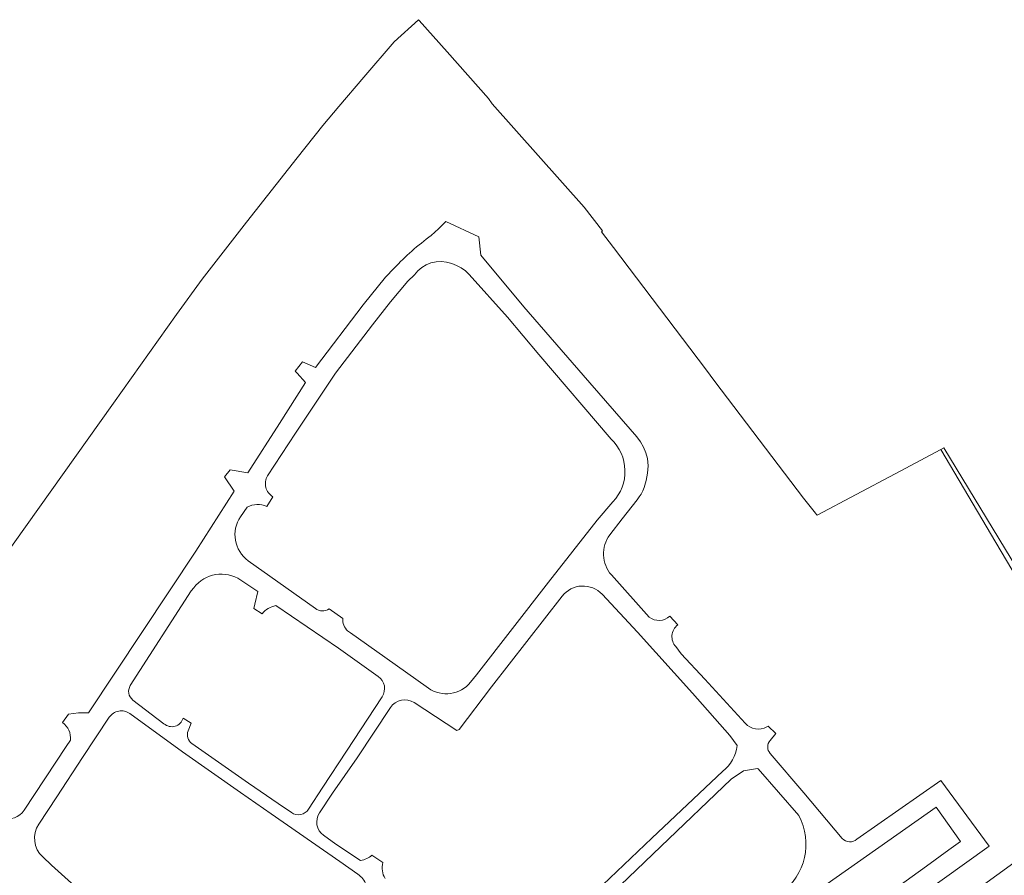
# Model space of a CAD drawing. Extents: x 184422 to 188298, y 343471 to 350189.
# Tile 47 of 256: x 185232 to 185479, y 347087 to 347301. Entities that reach past the tile are written whole.
import ezdxf

# ---------------------------------------------------------------- set-up
doc = ezdxf.new("R2010")
doc.units = 0
for name, color, linetype, lineweight in [('B-WA-GR-BOUWLAND-GV', 252, 'Continuous', 13), ('B-WA-GR-GRAS-GV', 252, 'Continuous', 13), ('B-WA-OG-TERREIN_ERF-GV', 252, 'Continuous', 18), ('B-WA-OG-WEG-GV', 252, 'Continuous', 18), ('B-WA-VH-VERHARDING_GESLOTEN-GV', 252, 'Continuous', 18)]:
    doc.layers.add(name, color=color, linetype=linetype, lineweight=lineweight)

msp = doc.modelspace()

# ---------------------------------------------------------------- linework, layer by layer
at = {"layer": 'B-WA-GR-BOUWLAND-GV', "flags": 128}
msp.add_lwpolyline([(185218.363, 347152.338), (185255.89, 347204.937), (185271.693, 347227.199), (185278.066, 347235.982), (185289.167, 347250.277), (185301.889, 347266.393), (185308.28, 347274.489), (185312.346, 347279.24), (185318.589, 347286.536), (185326.175, 347295.4), (185332.29, 347300.949), (185332.445, 347300.775), (185339.477, 347292.876), (185349.817, 347281.261), (185350.7, 347279.874), (185373.774, 347254.026), (185378.345, 347248.112), (185378.052, 347247.843), (185381.077, 347243.903), (185404.13, 347213.527), (185406.499, 347210.406), (185428.653, 347181.215), (185431.686, 347177.441), (185431.947, 347177.116), (185432.082, 347176.949), (185451.581, 347187.281), (185463.016, 347193.34), (185463.801, 347193.756), (185508.184, 347120.625)], dxfattribs=at)
msp.add_lwpolyline([(185218.363, 347152.338), (185255.89, 347204.937), (185271.693, 347227.199), (185278.066, 347235.982), (185289.167, 347250.277), (185301.889, 347266.393), (185308.28, 347274.489), (185312.346, 347279.24), (185318.589, 347286.536), (185326.175, 347295.4), (185332.29, 347300.949), (185332.445, 347300.775), (185339.477, 347292.876), (185349.817, 347281.261), (185350.7, 347279.874), (185373.774, 347254.026), (185378.345, 347248.112), (185378.052, 347247.843), (185381.077, 347243.903), (185404.13, 347213.527), (185406.499, 347210.406), (185428.653, 347181.215), (185431.686, 347177.441), (185431.947, 347177.116), (185432.082, 347176.949), (185451.581, 347187.281), (185463.016, 347193.34), (185463.801, 347193.756), (185508.184, 347120.625)], dxfattribs=at)
msp.add_lwpolyline([(185218.363, 347152.338), (185255.89, 347204.937), (185271.693, 347227.199), (185278.066, 347235.982), (185289.167, 347250.277), (185301.889, 347266.393), (185308.28, 347274.489), (185312.346, 347279.24), (185318.589, 347286.536), (185326.175, 347295.4), (185332.29, 347300.949), (185332.445, 347300.775), (185339.477, 347292.876), (185349.817, 347281.261), (185350.7, 347279.874), (185373.774, 347254.026), (185378.345, 347248.112), (185378.052, 347247.843), (185381.077, 347243.903), (185404.13, 347213.527), (185406.499, 347210.406), (185428.653, 347181.215), (185431.686, 347177.441), (185431.947, 347177.116), (185432.082, 347176.949), (185451.581, 347187.281), (185463.016, 347193.34), (185463.801, 347193.756), (185508.184, 347120.625)], dxfattribs=at)
at = {"layer": 'B-WA-GR-GRAS-GV', "flags": 128}
msp.add_lwpolyline([(185511.194, 347112.06), (185512.676, 347114), (185508.184, 347120.625), (185463.801, 347193.756), (185463.016, 347193.34), (185476.802, 347170.115)], close=True, dxfattribs=at)
msp.add_lwpolyline([(185511.194, 347112.06), (185512.676, 347114), (185508.184, 347120.625), (185463.801, 347193.756), (185463.016, 347193.34), (185476.802, 347170.115)], close=True, dxfattribs=at)
msp.add_lwpolyline([(185511.194, 347112.06), (185512.676, 347114), (185508.184, 347120.625), (185463.801, 347193.756), (185463.016, 347193.34), (185476.802, 347170.115)], close=True, dxfattribs=at)
at = {"layer": 'B-WA-OG-TERREIN_ERF-GV', "flags": 128}
for points in [[(185511.194, 347112.06), (185476.802, 347170.115), (185463.016, 347193.34), (185451.581, 347187.281), (185432.082, 347176.949), (185431.947, 347177.116), (185431.686, 347177.441), (185428.653, 347181.215), (185406.499, 347210.406), (185404.13, 347213.527), (185381.077, 347243.903), (185378.052, 347247.843), (185378.345, 347248.112), (185373.774, 347254.026), (185350.7, 347279.874), (185349.817, 347281.261), (185339.477, 347292.876), (185332.445, 347300.775), (185332.29, 347300.949), (185326.175, 347295.4), (185318.589, 347286.536), (185312.346, 347279.24), (185308.28, 347274.489), (185301.889, 347266.393), (185289.167, 347250.277), (185278.066, 347235.982), (185271.693, 347227.199), (185255.89, 347204.937), (185218.363, 347152.338)], [(185511.194, 347112.06), (185476.802, 347170.115), (185463.016, 347193.34), (185451.581, 347187.281), (185432.082, 347176.949), (185431.947, 347177.116), (185431.686, 347177.441), (185428.653, 347181.215), (185406.499, 347210.406), (185404.13, 347213.527), (185381.077, 347243.903), (185378.052, 347247.843), (185378.345, 347248.112), (185373.774, 347254.026), (185350.7, 347279.874), (185349.817, 347281.261), (185339.477, 347292.876), (185332.445, 347300.775), (185332.29, 347300.949), (185326.175, 347295.4), (185318.589, 347286.536), (185312.346, 347279.24), (185308.28, 347274.489), (185301.889, 347266.393), (185289.167, 347250.277), (185278.066, 347235.982), (185271.693, 347227.199), (185255.89, 347204.937), (185218.363, 347152.338)], [(185511.194, 347112.06), (185476.802, 347170.115), (185463.016, 347193.34), (185451.581, 347187.281), (185432.082, 347176.949), (185431.947, 347177.116), (185431.686, 347177.441), (185428.653, 347181.215), (185406.499, 347210.406), (185404.13, 347213.527), (185381.077, 347243.903), (185378.052, 347247.843), (185378.345, 347248.112), (185373.774, 347254.026), (185350.7, 347279.874), (185349.817, 347281.261), (185339.477, 347292.876), (185332.445, 347300.775), (185332.29, 347300.949), (185326.175, 347295.4), (185318.589, 347286.536), (185312.346, 347279.24), (185308.28, 347274.489), (185301.889, 347266.393), (185289.167, 347250.277), (185278.066, 347235.982), (185271.693, 347227.199), (185255.89, 347204.937), (185218.363, 347152.338)], [(185335.46, 347246.955), (185337.275, 347248.585), (185339.082, 347250.404), (185347.414, 347246.633), (185347.913, 347242.011), (185358.68, 347229.065), (185373.482, 347211.956), (185386.895, 347196.513), (185387.826, 347195.298), (185388.603, 347193.979), (185389.195, 347192.566), (185389.572, 347191.081), (185389.743, 347189.245), (185389.618, 347187.407), (185389.269, 347185.601), (185388.767, 347183.832), (185388.436, 347183.002), (185388.005, 347182.22), (185387.509, 347181.478), (185386.979, 347180.763), (185383.256, 347175.998), (185380.197, 347171.997)], [(185335.46, 347246.955), (185337.275, 347248.585), (185339.082, 347250.404), (185347.414, 347246.633), (185347.913, 347242.011), (185358.68, 347229.065), (185373.482, 347211.956), (185386.895, 347196.513), (185387.826, 347195.298), (185388.603, 347193.979), (185389.195, 347192.566), (185389.572, 347191.081), (185389.743, 347189.245), (185389.618, 347187.407), (185389.269, 347185.601), (185388.767, 347183.832), (185388.436, 347183.002), (185388.005, 347182.22), (185387.509, 347181.478), (185386.979, 347180.763), (185383.256, 347175.998), (185380.197, 347171.997)], [(185335.46, 347246.955), (185337.275, 347248.585), (185339.082, 347250.404), (185347.414, 347246.633), (185347.913, 347242.011), (185358.68, 347229.065), (185373.482, 347211.956), (185386.895, 347196.513), (185387.826, 347195.298), (185388.603, 347193.979), (185389.195, 347192.566), (185389.572, 347191.081), (185389.743, 347189.245), (185389.618, 347187.407), (185389.269, 347185.601), (185388.767, 347183.832), (185388.436, 347183.002), (185388.005, 347182.22), (185387.509, 347181.478), (185386.979, 347180.763), (185383.256, 347175.998), (185380.197, 347171.997)], [(185380.49, 347195.966), (185362.409, 347217.133), (185354.522, 347226.463), (185344.964, 347237.147), (185344.942, 347237.172), (185343.996, 347238.063), (185342.944, 347238.827), (185341.8, 347239.444), (185340.586, 347239.909), (185339.305, 347240.223), (185337.998, 347240.39), (185336.677, 347240.362), (185335.383, 347240.096), (185334.175, 347239.618), (185333.062, 347238.948), (185332.074, 347238.105), (185331.235, 347237.114)], [(185380.49, 347195.966), (185362.409, 347217.133), (185354.522, 347226.463), (185344.964, 347237.147), (185344.942, 347237.172), (185343.996, 347238.063), (185342.944, 347238.827), (185341.8, 347239.444), (185340.586, 347239.909), (185339.305, 347240.223), (185337.998, 347240.39), (185336.677, 347240.362), (185335.383, 347240.096), (185334.175, 347239.618), (185333.062, 347238.948), (185332.074, 347238.105), (185331.235, 347237.114)], [(185380.49, 347195.966), (185362.409, 347217.133), (185354.522, 347226.463), (185344.964, 347237.147), (185344.942, 347237.172), (185343.996, 347238.063), (185342.944, 347238.827), (185341.8, 347239.444), (185340.586, 347239.909), (185339.305, 347240.223), (185337.998, 347240.39), (185336.677, 347240.362), (185335.383, 347240.096), (185334.175, 347239.618), (185333.062, 347238.948), (185332.074, 347238.105), (185331.235, 347237.114)], [(185243.138, 347125.035), (185244.611, 347127.144), (185247.108, 347127.447), (185249.624, 347127.413), (185276.493, 347167.956), (185286.079, 347182.962), (185283.695, 347186.529), (185285.119, 347188.282), (185289.517, 347187.567), (185297.45, 347199.862), (185303.952, 347210.138), (185301.877, 347212.462), (185301.351, 347212.996), (185303.253, 347215.319), (185306.512, 347213.867), (185318.371, 347229.597), (185323.983, 347236.512), (185326.145, 347238.729)], [(185243.138, 347125.035), (185244.611, 347127.144), (185247.108, 347127.447), (185249.624, 347127.413), (185276.493, 347167.956), (185286.079, 347182.962), (185283.695, 347186.529), (185285.119, 347188.282), (185289.517, 347187.567), (185297.45, 347199.862), (185303.952, 347210.138), (185301.877, 347212.462), (185301.351, 347212.996), (185303.253, 347215.319), (185306.512, 347213.867), (185318.371, 347229.597), (185323.983, 347236.512), (185326.145, 347238.729)], [(185243.138, 347125.035), (185244.611, 347127.144), (185247.108, 347127.447), (185249.624, 347127.413), (185276.493, 347167.956), (185286.079, 347182.962), (185283.695, 347186.529), (185285.119, 347188.282), (185289.517, 347187.567), (185297.45, 347199.862), (185303.952, 347210.138), (185301.877, 347212.462), (185301.351, 347212.996), (185303.253, 347215.319), (185306.512, 347213.867), (185318.371, 347229.597), (185323.983, 347236.512), (185326.145, 347238.729)], [(185331.235, 347237.114), (185329.597, 347235.512), (185325.238, 347230.311), (185320.778, 347224.531), (185311.506, 347212.436), (185301.431, 347197.441), (185294.487, 347186.754)], [(185331.235, 347237.114), (185329.597, 347235.512), (185325.238, 347230.311), (185320.778, 347224.531), (185311.506, 347212.436), (185301.431, 347197.441), (185294.487, 347186.754)], [(185331.235, 347237.114), (185329.597, 347235.512), (185325.238, 347230.311), (185320.778, 347224.531), (185311.506, 347212.436), (185301.431, 347197.441), (185294.487, 347186.754)], [(185295.804, 347181.56), (185294.275, 347179.075)], [(185295.804, 347181.56), (185294.275, 347179.075)], [(185295.804, 347181.56), (185294.275, 347179.075)], [(185345.324, 347135.113), (185346.82, 347136.955), (185364.822, 347160.166), (185376.987, 347175.677), (185380.937, 347180.285)], [(185345.324, 347135.113), (185346.82, 347136.955), (185364.822, 347160.166), (185376.987, 347175.677), (185380.937, 347180.285)], [(185345.324, 347135.113), (185346.82, 347136.955), (185364.822, 347160.166), (185376.987, 347175.677), (185380.937, 347180.285)], [(185289.374, 347178.914), (185287.727, 347176.537)], [(185289.374, 347178.914), (185287.727, 347176.537)], [(185289.374, 347178.914), (185287.727, 347176.537)], [(185289.654, 347165.519), (185306.455, 347153.564)], [(185289.654, 347165.519), (185306.455, 347153.564)], [(185289.654, 347165.519), (185306.455, 347153.564)], [(185293.118, 347152.259), (185291.018, 347153.598), (185291.264, 347154.634), (185292.065, 347157.828), (185287.766, 347160.684)], [(185293.118, 347152.259), (185291.018, 347153.598), (185291.264, 347154.634), (185292.065, 347157.828), (185287.766, 347160.684)], [(185293.118, 347152.259), (185291.018, 347153.598), (185291.264, 347154.634), (185292.065, 347157.828), (185287.766, 347160.684)], [(185380.577, 347161.959), (185389.983, 347151.417)], [(185380.577, 347161.959), (185389.983, 347151.417)], [(185380.577, 347161.959), (185389.983, 347151.417)], [(185275.982, 347158.768), (185275.353, 347157.961), (185260.11, 347134.279)], [(185275.982, 347158.768), (185275.353, 347157.961), (185260.11, 347134.279)], [(185275.982, 347158.768), (185275.353, 347157.961), (185260.11, 347134.279)], [(185368.261, 347156.671), (185350.531, 347133.982), (185342.439, 347123.253), (185341.895, 347123.042), (185331.222, 347130.011)], [(185368.261, 347156.671), (185350.531, 347133.982), (185342.439, 347123.253), (185341.895, 347123.042), (185331.222, 347130.011)], [(185368.261, 347156.671), (185350.531, 347133.982), (185342.439, 347123.253), (185341.895, 347123.042), (185331.222, 347130.011)], [(185412.07, 347119.258), (185410.262, 347121.769), (185400.841, 347132.382), (185387.092, 347147.668), (185378.233, 347157.119)], [(185412.07, 347119.258), (185410.262, 347121.769), (185400.841, 347132.382), (185387.092, 347147.668), (185378.233, 347157.119)], [(185412.07, 347119.258), (185410.262, 347121.769), (185400.841, 347132.382), (185387.092, 347147.668), (185378.233, 347157.119)], [(185322.2, 347136.559), (185312.216, 347143.604), (185296.513, 347154.32)], [(185322.2, 347136.559), (185312.216, 347143.604), (185296.513, 347154.32)], [(185322.2, 347136.559), (185312.216, 347143.604), (185296.513, 347154.32)], [(185309.885, 347153.443), (185313.308, 347151.076)], [(185309.885, 347153.443), (185313.308, 347151.076)], [(185309.885, 347153.443), (185313.308, 347151.076)], [(185395.232, 347151.674), (185397.168, 347149.447)], [(185395.232, 347151.674), (185397.168, 347149.447)], [(185395.232, 347151.674), (185397.168, 347149.447)], [(185314.518, 347147.941), (185315.208, 347147.498), (185323.865, 347141.365), (185334.732, 347133.663)], [(185314.518, 347147.941), (185315.208, 347147.498), (185323.865, 347141.365), (185334.732, 347133.663)], [(185314.518, 347147.941), (185315.208, 347147.498), (185323.865, 347141.365), (185334.732, 347133.663)], [(185396.707, 347144.039), (185398.026, 347142.207), (185403.989, 347135.915), (185414.069, 347124.839)], [(185396.707, 347144.039), (185398.026, 347142.207), (185403.989, 347135.915), (185414.069, 347124.839)], [(185396.707, 347144.039), (185398.026, 347142.207), (185403.989, 347135.915), (185414.069, 347124.839)], [(185260.748, 347130.658), (185268.529, 347124.741)], [(185260.748, 347130.658), (185268.529, 347124.741)], [(185260.748, 347130.658), (185268.529, 347124.741)], [(185304.756, 347103.341), (185308.32, 347108.846), (185314.229, 347117.849), (185323.167, 347131.466)], [(185304.756, 347103.341), (185308.32, 347108.846), (185314.229, 347117.849), (185323.167, 347131.466)], [(185304.756, 347103.341), (185308.32, 347108.846), (185314.229, 347117.849), (185323.167, 347131.466)], [(185325.243, 347128.778), (185316.896, 347116.193), (185310.759, 347107.358), (185307.463, 347102.383)], [(185325.243, 347128.778), (185316.896, 347116.193), (185310.759, 347107.358), (185307.463, 347102.383)], [(185325.243, 347128.778), (185316.896, 347116.193), (185310.759, 347107.358), (185307.463, 347102.383)], [(185254.836, 347126.346), (185248.15, 347116.252), (185241.696, 347106.43), (185237.181, 347099.584)], [(185254.836, 347126.346), (185248.15, 347116.252), (185241.696, 347106.43), (185237.181, 347099.584)], [(185254.836, 347126.346), (185248.15, 347116.252), (185241.696, 347106.43), (185237.181, 347099.584)], [(185317.441, 347086.786), (185317.071, 347087.05), (185312.607, 347090.227), (185295.404, 347102.191), (185287.709, 347107.537), (185273.18, 347117.72), (185259.959, 347127.278)], [(185317.441, 347086.786), (185317.071, 347087.05), (185312.607, 347090.227), (185295.404, 347102.191), (185287.709, 347107.537), (185273.18, 347117.72), (185259.959, 347127.278)], [(185317.441, 347086.786), (185317.071, 347087.05), (185312.607, 347090.227), (185295.404, 347102.191), (185287.709, 347107.537), (185273.18, 347117.72), (185259.959, 347127.278)], [(185273.305, 347126.154), (185275.379, 347124.84), (185274.601, 347122.948)], [(185273.305, 347126.154), (185275.379, 347124.84), (185274.601, 347122.948)], [(185273.305, 347126.154), (185275.379, 347124.84), (185274.601, 347122.948)], [(185419.5, 347123.957), (185419.841, 347124.148), (185421.712, 347122.244), (185420.285, 347120.525)], [(185419.5, 347123.957), (185419.841, 347124.148), (185421.712, 347122.244), (185420.285, 347120.525)], [(185419.5, 347123.957), (185419.841, 347124.148), (185421.712, 347122.244), (185420.285, 347120.525)], [(185233.501, 347103.048), (185244.041, 347119.019), (185245.103, 347120.596)], [(185233.501, 347103.048), (185244.041, 347119.019), (185245.103, 347120.596)], [(185233.501, 347103.048), (185244.041, 347119.019), (185245.103, 347120.596)], [(185275.538, 347119.766), (185289.741, 347109.886), (185297.114, 347104.744), (185300.446, 347102.472)], [(185275.538, 347119.766), (185289.741, 347109.886), (185297.114, 347104.744), (185300.446, 347102.472)], [(185275.538, 347119.766), (185289.741, 347109.886), (185297.114, 347104.744), (185300.446, 347102.472)], [(185420.309, 347117.294), (185428.735, 347107.451), (185438.324, 347095.979)], [(185420.309, 347117.294), (185428.735, 347107.451), (185438.324, 347095.979)], [(185420.309, 347117.294), (185428.735, 347107.451), (185438.324, 347095.979)], [(185427.507, 347101.74), (185417.29, 347113.413), (185417.153, 347113.504), (185413.608, 347112.905), (185410.524, 347110.873), (185392.932, 347094.014), (185378.798, 347080.429)], [(185427.507, 347101.74), (185417.29, 347113.413), (185417.153, 347113.504), (185413.608, 347112.905), (185410.524, 347110.873), (185392.932, 347094.014), (185378.798, 347080.429)], [(185427.507, 347101.74), (185417.29, 347113.413), (185417.153, 347113.504), (185413.608, 347112.905), (185410.524, 347110.873), (185392.932, 347094.014), (185378.798, 347080.429)], [(185376.668, 347082.718), (185390.684, 347096.113), (185408.433, 347112.829)], [(185376.668, 347082.718), (185390.684, 347096.113), (185408.433, 347112.829)], [(185376.668, 347082.718), (185390.684, 347096.113), (185408.433, 347112.829)], [(185442.044, 347095.845), (185463.022, 347110.534), (185475.142, 347094.073), (185429.85, 347061.656), (185422.636, 347056.676), (185415.536, 347051.535)], [(185442.044, 347095.845), (185463.022, 347110.534), (185475.142, 347094.073), (185429.85, 347061.656), (185422.636, 347056.676), (185415.536, 347051.535)], [(185442.044, 347095.845), (185463.022, 347110.534), (185475.142, 347094.073), (185429.85, 347061.656), (185422.636, 347056.676), (185415.536, 347051.535)], [(185391.123, 347039.025), (185401.752, 347047.394), (185412.568, 347055.523), (185419.776, 347060.756), (185427.04, 347065.914), (185431.304, 347068.789), (185459.469, 347089.096), (185465.07, 347093.135), (185467.998, 347095.246), (185461.875, 347103.838), (185424.771, 347077.752), (185420.687, 347074.752), (185407.767, 347065.443)], [(185391.123, 347039.025), (185401.752, 347047.394), (185412.568, 347055.523), (185419.776, 347060.756), (185427.04, 347065.914), (185431.304, 347068.789), (185459.469, 347089.096), (185465.07, 347093.135), (185467.998, 347095.246), (185461.875, 347103.838), (185424.771, 347077.752), (185420.687, 347074.752), (185407.767, 347065.443)], [(185391.123, 347039.025), (185401.752, 347047.394), (185412.568, 347055.523), (185419.776, 347060.756), (185427.04, 347065.914), (185431.304, 347068.789), (185459.469, 347089.096), (185465.07, 347093.135), (185467.998, 347095.246), (185461.875, 347103.838), (185424.771, 347077.752), (185420.687, 347074.752), (185407.767, 347065.443)], [(185308.486, 347096.803), (185311.568, 347094.589), (185317.779, 347090.509)], [(185308.486, 347096.803), (185311.568, 347094.589), (185317.779, 347090.509)], [(185308.486, 347096.803), (185311.568, 347094.589), (185317.779, 347090.509)], [(185425.525, 347049.346), (185487.731, 347094.563)], [(185425.525, 347049.346), (185487.731, 347094.563)], [(185425.525, 347049.346), (185487.731, 347094.563)], [(185238.171, 347091.368), (185240.353, 347089.343), (185251.112, 347079.656), (185263.761, 347068.373), (185282.71, 347051.032), (185289.011, 347045.043), (185291.409, 347046.899), (185294.115, 347050.119), (185299.565, 347057.017), (185309.939, 347070.006), (185318.321, 347080.735)], [(185238.171, 347091.368), (185240.353, 347089.343), (185251.112, 347079.656), (185263.761, 347068.373), (185282.71, 347051.032), (185289.011, 347045.043), (185291.409, 347046.899), (185294.115, 347050.119), (185299.565, 347057.017), (185309.939, 347070.006), (185318.321, 347080.735)], [(185238.171, 347091.368), (185240.353, 347089.343), (185251.112, 347079.656), (185263.761, 347068.373), (185282.71, 347051.032), (185289.011, 347045.043), (185291.409, 347046.899), (185294.115, 347050.119), (185299.565, 347057.017), (185309.939, 347070.006), (185318.321, 347080.735)], [(185320.617, 347091.863), (185323.09, 347090.175), (185323.37, 347089.961)], [(185320.617, 347091.863), (185323.09, 347090.175), (185323.37, 347089.961)], [(185320.617, 347091.863), (185323.09, 347090.175), (185323.37, 347089.961)]]:
    msp.add_lwpolyline(points, dxfattribs=at)
at = {"layer": 'B-WA-OG-TERREIN_ERF-GV'}
for points in [[(185326.145, 347238.729, -0.0431419), (185335.46, 347246.955)], [(185326.145, 347238.729, -0.0431419), (185335.46, 347246.955)], [(185326.145, 347238.729, -0.0431419), (185335.46, 347246.955)], [(185380.937, 347180.285, 0.4149599), (185380.49, 347195.966)], [(185380.937, 347180.285, 0.4149599), (185380.49, 347195.966)], [(185380.937, 347180.285, 0.4149599), (185380.49, 347195.966)], [(185294.487, 347186.754, 0.4264701), (185295.804, 347181.56)], [(185294.487, 347186.754, 0.4264701), (185295.804, 347181.56)], [(185294.487, 347186.754, 0.4264701), (185295.804, 347181.56)], [(185294.275, 347179.075, 0.2507694), (185289.374, 347178.914)], [(185294.275, 347179.075, 0.2507694), (185289.374, 347178.914)], [(185294.275, 347179.075, 0.2507694), (185289.374, 347178.914)], [(185287.727, 347176.537, 0.4107008), (185289.654, 347165.519)], [(185287.727, 347176.537, 0.4107008), (185289.654, 347165.519)], [(185287.727, 347176.537, 0.4107008), (185289.654, 347165.519)], [(185380.197, 347171.997, 0.3598374), (185380.577, 347161.959)], [(185380.197, 347171.997, 0.3598374), (185380.577, 347161.959)], [(185380.197, 347171.997, 0.3598374), (185380.577, 347161.959)], [(185287.766, 347160.684, 0.3922334), (185275.982, 347158.768)], [(185287.766, 347160.684, 0.3922334), (185275.982, 347158.768)], [(185287.766, 347160.684, 0.3922334), (185275.982, 347158.768)], [(185378.233, 347157.119, 0.4600967), (185368.261, 347156.671)], [(185378.233, 347157.119, 0.4600967), (185368.261, 347156.671)], [(185378.233, 347157.119, 0.4600967), (185368.261, 347156.671)], [(185296.513, 347154.32, 0.1641775), (185293.118, 347152.259)], [(185296.513, 347154.32, 0.1641775), (185293.118, 347152.259)], [(185296.513, 347154.32, 0.1641775), (185293.118, 347152.259)], [(185306.455, 347153.564, 0.3204208), (185309.885, 347153.443)], [(185306.455, 347153.564, 0.3204208), (185309.885, 347153.443)], [(185306.455, 347153.564, 0.3204208), (185309.885, 347153.443)], [(185313.308, 347151.076, 0.2177338), (185314.518, 347147.941)], [(185313.308, 347151.076, 0.2177338), (185314.518, 347147.941)], [(185313.308, 347151.076, 0.2177338), (185314.518, 347147.941)], [(185389.983, 347151.417, 0.367105), (185395.232, 347151.674)], [(185389.983, 347151.417, 0.367105), (185395.232, 347151.674)], [(185389.983, 347151.417, 0.367105), (185395.232, 347151.674)], [(185397.168, 347149.447, 0.4476642), (185396.707, 347144.039)], [(185397.168, 347149.447, 0.4476642), (185396.707, 347144.039)], [(185397.168, 347149.447, 0.4476642), (185396.707, 347144.039)], [(185323.167, 347131.466, 0.4042826), (185322.2, 347136.559)], [(185323.167, 347131.466, 0.4042826), (185322.2, 347136.559)], [(185323.167, 347131.466, 0.4042826), (185322.2, 347136.559)], [(185260.11, 347134.279, 0.3916591), (185260.748, 347130.658)], [(185260.11, 347134.279, 0.3916591), (185260.748, 347130.658)], [(185260.11, 347134.279, 0.3916591), (185260.748, 347130.658)], [(185334.732, 347133.663, 0.395376), (185345.324, 347135.113)], [(185334.732, 347133.663, 0.395376), (185345.324, 347135.113)], [(185334.732, 347133.663, 0.395376), (185345.324, 347135.113)], [(185331.222, 347130.011, 0.4122982), (185325.243, 347128.778)], [(185331.222, 347130.011, 0.4122982), (185325.243, 347128.778)], [(185331.222, 347130.011, 0.4122982), (185325.243, 347128.778)], [(185259.959, 347127.278, 0.4259925), (185254.836, 347126.346)], [(185259.959, 347127.278, 0.4259925), (185254.836, 347126.346)], [(185259.959, 347127.278, 0.4259925), (185254.836, 347126.346)], [(185268.529, 347124.741, 0.5650882), (185273.305, 347126.154)], [(185268.529, 347124.741, 0.5650882), (185273.305, 347126.154)], [(185268.529, 347124.741, 0.5650882), (185273.305, 347126.154)], [(185245.103, 347120.596, 0.2710463), (185243.138, 347125.035)], [(185245.103, 347120.596, 0.2710463), (185243.138, 347125.035)], [(185245.103, 347120.596, 0.2710463), (185243.138, 347125.035)], [(185414.069, 347124.839, 0.3487799), (185419.5, 347123.957)], [(185414.069, 347124.839, 0.3487799), (185419.5, 347123.957)], [(185414.069, 347124.839, 0.3487799), (185419.5, 347123.957)], [(185274.601, 347122.948, 0.3524561), (185275.538, 347119.766)], [(185274.601, 347122.948, 0.3524561), (185275.538, 347119.766)], [(185274.601, 347122.948, 0.3524561), (185275.538, 347119.766)], [(185408.433, 347112.829, 0.2087443), (185412.07, 347119.258)], [(185408.433, 347112.829, 0.2087443), (185412.07, 347119.258)], [(185408.433, 347112.829, 0.2087443), (185412.07, 347119.258)], [(185420.285, 347120.525, 0.3658315), (185420.309, 347117.294)], [(185420.285, 347120.525, 0.3658315), (185420.309, 347117.294)], [(185420.285, 347120.525, 0.3658315), (185420.309, 347117.294)], [(185300.446, 347102.472, 0.4214721), (185304.756, 347103.341)], [(185300.446, 347102.472, 0.4214721), (185304.756, 347103.341)], [(185300.446, 347102.472, 0.4214721), (185304.756, 347103.341)], [(185228.038, 347101.221, 0.3453005), (185233.501, 347103.048)], [(185228.038, 347101.221, 0.3453005), (185233.501, 347103.048)], [(185228.038, 347101.221, 0.3453005), (185233.501, 347103.048)], [(185307.463, 347102.383, 0.4034469), (185308.486, 347096.803)], [(185307.463, 347102.383, 0.4034469), (185308.486, 347096.803)], [(185307.463, 347102.383, 0.4034469), (185308.486, 347096.803)], [(185423.097, 347082.308, 0.3700112), (185427.507, 347101.74)], [(185423.097, 347082.308, 0.3700112), (185427.507, 347101.74)], [(185423.097, 347082.308, 0.3700112), (185427.507, 347101.74)], [(185237.181, 347099.584, 0.3666171), (185238.171, 347091.368)], [(185237.181, 347099.584, 0.3666171), (185238.171, 347091.368)], [(185237.181, 347099.584, 0.3666171), (185238.171, 347091.368)], [(185438.324, 347095.979, 0.4032255), (185442.044, 347095.845)], [(185438.324, 347095.979, 0.4032255), (185442.044, 347095.845)], [(185438.324, 347095.979, 0.4032255), (185442.044, 347095.845)], [(185317.779, 347090.509, 0.1624596), (185320.617, 347091.863)], [(185317.779, 347090.509, 0.1624596), (185320.617, 347091.863)], [(185317.779, 347090.509, 0.1624596), (185320.617, 347091.863)], [(185323.37, 347089.961, 0.2069022), (185323.896, 347085.988)], [(185323.37, 347089.961, 0.2069022), (185323.896, 347085.988)], [(185323.37, 347089.961, 0.2069022), (185323.896, 347085.988)], [(185318.321, 347080.735, 0.4273419), (185317.441, 347086.786)], [(185318.321, 347080.735, 0.4273419), (185317.441, 347086.786)], [(185318.321, 347080.735, 0.4273419), (185317.441, 347086.786)]]:
    msp.add_lwpolyline(points, format="xyb", dxfattribs=at)
at = {"layer": 'B-WA-OG-WEG-GV', "flags": 128}
msp.add_lwpolyline([(185453.196, 347063.36), (185487.76, 347088.99), (185488.299, 347089.416), (185494.365, 347094.209), (185496.276, 347095.719), (185514.781, 347108.776), (185512.395, 347111.607), (185511.194, 347112.06), (185487.731, 347094.563), (185425.525, 347049.346)], dxfattribs=at)
msp.add_lwpolyline([(185453.196, 347063.36), (185487.76, 347088.99), (185488.299, 347089.416), (185494.365, 347094.209), (185496.276, 347095.719), (185514.781, 347108.776), (185512.395, 347111.607), (185511.194, 347112.06), (185487.731, 347094.563), (185425.525, 347049.346)], dxfattribs=at)
msp.add_lwpolyline([(185453.196, 347063.36), (185487.76, 347088.99), (185488.299, 347089.416), (185494.365, 347094.209), (185496.276, 347095.719), (185514.781, 347108.776), (185512.395, 347111.607), (185511.194, 347112.06), (185487.731, 347094.563), (185425.525, 347049.346)], dxfattribs=at)
at = {"layer": 'B-WA-VH-VERHARDING_GESLOTEN-GV', "flags": 128}
for points in [[(185380.197, 347171.997), (185383.256, 347175.998), (185386.979, 347180.763), (185387.509, 347181.478), (185388.005, 347182.22), (185388.436, 347183.002), (185388.767, 347183.832), (185389.269, 347185.601), (185389.618, 347187.407), (185389.743, 347189.245), (185389.572, 347191.081), (185389.195, 347192.566), (185388.603, 347193.979), (185387.826, 347195.298), (185386.895, 347196.513), (185373.482, 347211.956), (185358.68, 347229.065), (185347.913, 347242.011), (185347.414, 347246.633), (185339.082, 347250.404), (185337.275, 347248.585), (185335.46, 347246.955)], [(185380.197, 347171.997), (185383.256, 347175.998), (185386.979, 347180.763), (185387.509, 347181.478), (185388.005, 347182.22), (185388.436, 347183.002), (185388.767, 347183.832), (185389.269, 347185.601), (185389.618, 347187.407), (185389.743, 347189.245), (185389.572, 347191.081), (185389.195, 347192.566), (185388.603, 347193.979), (185387.826, 347195.298), (185386.895, 347196.513), (185373.482, 347211.956), (185358.68, 347229.065), (185347.913, 347242.011), (185347.414, 347246.633), (185339.082, 347250.404), (185337.275, 347248.585), (185335.46, 347246.955)], [(185380.197, 347171.997), (185383.256, 347175.998), (185386.979, 347180.763), (185387.509, 347181.478), (185388.005, 347182.22), (185388.436, 347183.002), (185388.767, 347183.832), (185389.269, 347185.601), (185389.618, 347187.407), (185389.743, 347189.245), (185389.572, 347191.081), (185389.195, 347192.566), (185388.603, 347193.979), (185387.826, 347195.298), (185386.895, 347196.513), (185373.482, 347211.956), (185358.68, 347229.065), (185347.913, 347242.011), (185347.414, 347246.633), (185339.082, 347250.404), (185337.275, 347248.585), (185335.46, 347246.955)], [(185294.487, 347186.754), (185301.431, 347197.441), (185311.506, 347212.436), (185320.778, 347224.531), (185325.238, 347230.311), (185329.597, 347235.512), (185331.235, 347237.114), (185332.074, 347238.105), (185333.062, 347238.948), (185334.175, 347239.618), (185335.383, 347240.096), (185336.677, 347240.362), (185337.998, 347240.39), (185339.305, 347240.223), (185340.586, 347239.909), (185341.8, 347239.444), (185342.944, 347238.827), (185343.996, 347238.063), (185344.942, 347237.172), (185344.964, 347237.147), (185354.522, 347226.463), (185362.409, 347217.133), (185380.49, 347195.966)], [(185294.487, 347186.754), (185301.431, 347197.441), (185311.506, 347212.436), (185320.778, 347224.531), (185325.238, 347230.311), (185329.597, 347235.512), (185331.235, 347237.114), (185332.074, 347238.105), (185333.062, 347238.948), (185334.175, 347239.618), (185335.383, 347240.096), (185336.677, 347240.362), (185337.998, 347240.39), (185339.305, 347240.223), (185340.586, 347239.909), (185341.8, 347239.444), (185342.944, 347238.827), (185343.996, 347238.063), (185344.942, 347237.172), (185344.964, 347237.147), (185354.522, 347226.463), (185362.409, 347217.133), (185380.49, 347195.966)], [(185294.487, 347186.754), (185301.431, 347197.441), (185311.506, 347212.436), (185320.778, 347224.531), (185325.238, 347230.311), (185329.597, 347235.512), (185331.235, 347237.114), (185332.074, 347238.105), (185333.062, 347238.948), (185334.175, 347239.618), (185335.383, 347240.096), (185336.677, 347240.362), (185337.998, 347240.39), (185339.305, 347240.223), (185340.586, 347239.909), (185341.8, 347239.444), (185342.944, 347238.827), (185343.996, 347238.063), (185344.942, 347237.172), (185344.964, 347237.147), (185354.522, 347226.463), (185362.409, 347217.133), (185380.49, 347195.966)], [(185326.145, 347238.729), (185323.983, 347236.512), (185318.371, 347229.597), (185306.512, 347213.867), (185303.253, 347215.319), (185301.351, 347212.996), (185301.877, 347212.462), (185303.952, 347210.138), (185297.45, 347199.862), (185289.517, 347187.567), (185285.119, 347188.282), (185283.695, 347186.529), (185286.079, 347182.962), (185276.493, 347167.956), (185249.624, 347127.413), (185247.108, 347127.447), (185244.611, 347127.144), (185243.138, 347125.035)], [(185326.145, 347238.729), (185323.983, 347236.512), (185318.371, 347229.597), (185306.512, 347213.867), (185303.253, 347215.319), (185301.351, 347212.996), (185301.877, 347212.462), (185303.952, 347210.138), (185297.45, 347199.862), (185289.517, 347187.567), (185285.119, 347188.282), (185283.695, 347186.529), (185286.079, 347182.962), (185276.493, 347167.956), (185249.624, 347127.413), (185247.108, 347127.447), (185244.611, 347127.144), (185243.138, 347125.035)], [(185326.145, 347238.729), (185323.983, 347236.512), (185318.371, 347229.597), (185306.512, 347213.867), (185303.253, 347215.319), (185301.351, 347212.996), (185301.877, 347212.462), (185303.952, 347210.138), (185297.45, 347199.862), (185289.517, 347187.567), (185285.119, 347188.282), (185283.695, 347186.529), (185286.079, 347182.962), (185276.493, 347167.956), (185249.624, 347127.413), (185247.108, 347127.447), (185244.611, 347127.144), (185243.138, 347125.035)], [(185294.275, 347179.075), (185295.804, 347181.56)], [(185294.275, 347179.075), (185295.804, 347181.56)], [(185294.275, 347179.075), (185295.804, 347181.56)], [(185380.937, 347180.285), (185376.987, 347175.677), (185364.822, 347160.166), (185346.82, 347136.955), (185345.324, 347135.113)], [(185380.937, 347180.285), (185376.987, 347175.677), (185364.822, 347160.166), (185346.82, 347136.955), (185345.324, 347135.113)], [(185380.937, 347180.285), (185376.987, 347175.677), (185364.822, 347160.166), (185346.82, 347136.955), (185345.324, 347135.113)], [(185287.727, 347176.537), (185289.374, 347178.914)], [(185287.727, 347176.537), (185289.374, 347178.914)], [(185287.727, 347176.537), (185289.374, 347178.914)], [(185306.455, 347153.564), (185289.654, 347165.519)], [(185306.455, 347153.564), (185289.654, 347165.519)], [(185306.455, 347153.564), (185289.654, 347165.519)], [(185287.766, 347160.684), (185292.065, 347157.828), (185291.264, 347154.634), (185291.018, 347153.598), (185293.118, 347152.259)], [(185287.766, 347160.684), (185292.065, 347157.828), (185291.264, 347154.634), (185291.018, 347153.598), (185293.118, 347152.259)], [(185287.766, 347160.684), (185292.065, 347157.828), (185291.264, 347154.634), (185291.018, 347153.598), (185293.118, 347152.259)], [(185389.983, 347151.417), (185380.577, 347161.959)], [(185389.983, 347151.417), (185380.577, 347161.959)], [(185389.983, 347151.417), (185380.577, 347161.959)], [(185260.11, 347134.279), (185275.353, 347157.961), (185275.982, 347158.768)], [(185260.11, 347134.279), (185275.353, 347157.961), (185275.982, 347158.768)], [(185260.11, 347134.279), (185275.353, 347157.961), (185275.982, 347158.768)], [(185331.222, 347130.011), (185341.895, 347123.042), (185342.439, 347123.253), (185350.531, 347133.982), (185368.261, 347156.671)], [(185331.222, 347130.011), (185341.895, 347123.042), (185342.439, 347123.253), (185350.531, 347133.982), (185368.261, 347156.671)], [(185331.222, 347130.011), (185341.895, 347123.042), (185342.439, 347123.253), (185350.531, 347133.982), (185368.261, 347156.671)], [(185378.233, 347157.119), (185387.092, 347147.668), (185400.841, 347132.382), (185410.262, 347121.769), (185412.07, 347119.258)], [(185378.233, 347157.119), (185387.092, 347147.668), (185400.841, 347132.382), (185410.262, 347121.769), (185412.07, 347119.258)], [(185378.233, 347157.119), (185387.092, 347147.668), (185400.841, 347132.382), (185410.262, 347121.769), (185412.07, 347119.258)], [(185296.513, 347154.32), (185312.216, 347143.604), (185322.2, 347136.559)], [(185296.513, 347154.32), (185312.216, 347143.604), (185322.2, 347136.559)], [(185296.513, 347154.32), (185312.216, 347143.604), (185322.2, 347136.559)], [(185313.308, 347151.076), (185309.885, 347153.443)], [(185313.308, 347151.076), (185309.885, 347153.443)], [(185313.308, 347151.076), (185309.885, 347153.443)], [(185397.168, 347149.447), (185395.232, 347151.674)], [(185397.168, 347149.447), (185395.232, 347151.674)], [(185397.168, 347149.447), (185395.232, 347151.674)], [(185334.732, 347133.663), (185323.865, 347141.365), (185315.208, 347147.498), (185314.518, 347147.941)], [(185334.732, 347133.663), (185323.865, 347141.365), (185315.208, 347147.498), (185314.518, 347147.941)], [(185334.732, 347133.663), (185323.865, 347141.365), (185315.208, 347147.498), (185314.518, 347147.941)], [(185414.069, 347124.839), (185403.989, 347135.915), (185398.026, 347142.207), (185396.707, 347144.039)], [(185414.069, 347124.839), (185403.989, 347135.915), (185398.026, 347142.207), (185396.707, 347144.039)], [(185414.069, 347124.839), (185403.989, 347135.915), (185398.026, 347142.207), (185396.707, 347144.039)], [(185268.529, 347124.741), (185260.748, 347130.658)], [(185268.529, 347124.741), (185260.748, 347130.658)], [(185268.529, 347124.741), (185260.748, 347130.658)], [(185323.167, 347131.466), (185314.229, 347117.849), (185308.32, 347108.846), (185304.756, 347103.341)], [(185323.167, 347131.466), (185314.229, 347117.849), (185308.32, 347108.846), (185304.756, 347103.341)], [(185323.167, 347131.466), (185314.229, 347117.849), (185308.32, 347108.846), (185304.756, 347103.341)], [(185307.463, 347102.383), (185310.759, 347107.358), (185316.896, 347116.193), (185325.243, 347128.778)], [(185307.463, 347102.383), (185310.759, 347107.358), (185316.896, 347116.193), (185325.243, 347128.778)], [(185307.463, 347102.383), (185310.759, 347107.358), (185316.896, 347116.193), (185325.243, 347128.778)], [(185237.181, 347099.584), (185241.696, 347106.43), (185248.15, 347116.252), (185254.836, 347126.346)], [(185237.181, 347099.584), (185241.696, 347106.43), (185248.15, 347116.252), (185254.836, 347126.346)], [(185237.181, 347099.584), (185241.696, 347106.43), (185248.15, 347116.252), (185254.836, 347126.346)], [(185259.959, 347127.278), (185273.18, 347117.72), (185287.709, 347107.537), (185295.404, 347102.191), (185312.607, 347090.227), (185317.071, 347087.05), (185317.441, 347086.786)], [(185259.959, 347127.278), (185273.18, 347117.72), (185287.709, 347107.537), (185295.404, 347102.191), (185312.607, 347090.227), (185317.071, 347087.05), (185317.441, 347086.786)], [(185259.959, 347127.278), (185273.18, 347117.72), (185287.709, 347107.537), (185295.404, 347102.191), (185312.607, 347090.227), (185317.071, 347087.05), (185317.441, 347086.786)], [(185274.601, 347122.948), (185275.379, 347124.84), (185273.305, 347126.154)], [(185274.601, 347122.948), (185275.379, 347124.84), (185273.305, 347126.154)], [(185274.601, 347122.948), (185275.379, 347124.84), (185273.305, 347126.154)], [(185420.285, 347120.525), (185421.712, 347122.244), (185419.841, 347124.148), (185419.5, 347123.957)], [(185420.285, 347120.525), (185421.712, 347122.244), (185419.841, 347124.148), (185419.5, 347123.957)], [(185420.285, 347120.525), (185421.712, 347122.244), (185419.841, 347124.148), (185419.5, 347123.957)], [(185245.103, 347120.596), (185244.041, 347119.019), (185233.501, 347103.048)], [(185245.103, 347120.596), (185244.041, 347119.019), (185233.501, 347103.048)], [(185245.103, 347120.596), (185244.041, 347119.019), (185233.501, 347103.048)], [(185300.446, 347102.472), (185297.114, 347104.744), (185289.741, 347109.886), (185275.538, 347119.766)], [(185300.446, 347102.472), (185297.114, 347104.744), (185289.741, 347109.886), (185275.538, 347119.766)], [(185300.446, 347102.472), (185297.114, 347104.744), (185289.741, 347109.886), (185275.538, 347119.766)], [(185438.324, 347095.979), (185428.735, 347107.451), (185420.309, 347117.294)], [(185438.324, 347095.979), (185428.735, 347107.451), (185420.309, 347117.294)], [(185438.324, 347095.979), (185428.735, 347107.451), (185420.309, 347117.294)], [(185378.798, 347080.429), (185392.932, 347094.014), (185410.524, 347110.873), (185413.608, 347112.905), (185417.153, 347113.504), (185417.29, 347113.413), (185427.507, 347101.74)], [(185378.798, 347080.429), (185392.932, 347094.014), (185410.524, 347110.873), (185413.608, 347112.905), (185417.153, 347113.504), (185417.29, 347113.413), (185427.507, 347101.74)], [(185378.798, 347080.429), (185392.932, 347094.014), (185410.524, 347110.873), (185413.608, 347112.905), (185417.153, 347113.504), (185417.29, 347113.413), (185427.507, 347101.74)], [(185408.433, 347112.829), (185390.684, 347096.113), (185376.668, 347082.718)], [(185408.433, 347112.829), (185390.684, 347096.113), (185376.668, 347082.718)], [(185408.433, 347112.829), (185390.684, 347096.113), (185376.668, 347082.718)], [(185415.536, 347051.535), (185422.636, 347056.676), (185429.85, 347061.656), (185475.142, 347094.073), (185463.022, 347110.534), (185442.044, 347095.845)], [(185415.536, 347051.535), (185422.636, 347056.676), (185429.85, 347061.656), (185475.142, 347094.073), (185463.022, 347110.534), (185442.044, 347095.845)], [(185415.536, 347051.535), (185422.636, 347056.676), (185429.85, 347061.656), (185475.142, 347094.073), (185463.022, 347110.534), (185442.044, 347095.845)], [(185407.767, 347065.443), (185420.687, 347074.752), (185424.771, 347077.752), (185461.875, 347103.838), (185467.998, 347095.246), (185465.07, 347093.135), (185459.469, 347089.096), (185431.304, 347068.789), (185427.04, 347065.914), (185419.776, 347060.756), (185412.568, 347055.523), (185401.752, 347047.394), (185391.123, 347039.025), (185369.93, 347022.015), (185364.862, 347018.007), (185358.534, 347023.557), (185358.748, 347024.507), (185361.445, 347027.741), (185361.916, 347028.276), (185364.843, 347031.111), (185372.115, 347037.392), (185379.442, 347043.61), (185382.547, 347046.21), (185385.663, 347048.797)], [(185407.767, 347065.443), (185420.687, 347074.752), (185424.771, 347077.752), (185461.875, 347103.838), (185467.998, 347095.246), (185465.07, 347093.135), (185459.469, 347089.096), (185431.304, 347068.789), (185427.04, 347065.914), (185419.776, 347060.756), (185412.568, 347055.523), (185401.752, 347047.394), (185391.123, 347039.025), (185369.93, 347022.015), (185364.862, 347018.007), (185358.534, 347023.557), (185358.748, 347024.507), (185361.445, 347027.741), (185361.916, 347028.276), (185364.843, 347031.111), (185372.115, 347037.392), (185379.442, 347043.61), (185382.547, 347046.21), (185385.663, 347048.797)], [(185407.767, 347065.443), (185420.687, 347074.752), (185424.771, 347077.752), (185461.875, 347103.838), (185467.998, 347095.246), (185465.07, 347093.135), (185459.469, 347089.096), (185431.304, 347068.789), (185427.04, 347065.914), (185419.776, 347060.756), (185412.568, 347055.523), (185401.752, 347047.394), (185391.123, 347039.025), (185369.93, 347022.015), (185364.862, 347018.007), (185358.534, 347023.557), (185358.748, 347024.507), (185361.445, 347027.741), (185361.916, 347028.276), (185364.843, 347031.111), (185372.115, 347037.392), (185379.442, 347043.61), (185382.547, 347046.21), (185385.663, 347048.797)], [(185317.779, 347090.509), (185311.568, 347094.589), (185308.486, 347096.803)], [(185317.779, 347090.509), (185311.568, 347094.589), (185308.486, 347096.803)], [(185317.779, 347090.509), (185311.568, 347094.589), (185308.486, 347096.803)], [(185318.321, 347080.735), (185309.939, 347070.006), (185299.565, 347057.017), (185294.115, 347050.119), (185291.409, 347046.899), (185289.011, 347045.043), (185282.71, 347051.032), (185263.761, 347068.373), (185251.112, 347079.656), (185240.353, 347089.343), (185238.171, 347091.368)], [(185318.321, 347080.735), (185309.939, 347070.006), (185299.565, 347057.017), (185294.115, 347050.119), (185291.409, 347046.899), (185289.011, 347045.043), (185282.71, 347051.032), (185263.761, 347068.373), (185251.112, 347079.656), (185240.353, 347089.343), (185238.171, 347091.368)], [(185318.321, 347080.735), (185309.939, 347070.006), (185299.565, 347057.017), (185294.115, 347050.119), (185291.409, 347046.899), (185289.011, 347045.043), (185282.71, 347051.032), (185263.761, 347068.373), (185251.112, 347079.656), (185240.353, 347089.343), (185238.171, 347091.368)], [(185323.37, 347089.961), (185323.09, 347090.175), (185320.617, 347091.863)], [(185323.37, 347089.961), (185323.09, 347090.175), (185320.617, 347091.863)], [(185323.37, 347089.961), (185323.09, 347090.175), (185320.617, 347091.863)]]:
    msp.add_lwpolyline(points, dxfattribs=at)
at = {"layer": 'B-WA-VH-VERHARDING_GESLOTEN-GV'}
for points in [[(185335.46, 347246.955, 0.0431419), (185326.145, 347238.729)], [(185335.46, 347246.955, 0.0431419), (185326.145, 347238.729)], [(185335.46, 347246.955, 0.0431419), (185326.145, 347238.729)], [(185380.49, 347195.966, -0.4149599), (185380.937, 347180.285)], [(185380.49, 347195.966, -0.4149599), (185380.937, 347180.285)], [(185380.49, 347195.966, -0.4149599), (185380.937, 347180.285)], [(185295.804, 347181.56, -0.4264701), (185294.487, 347186.754)], [(185295.804, 347181.56, -0.4264701), (185294.487, 347186.754)], [(185295.804, 347181.56, -0.4264701), (185294.487, 347186.754)], [(185289.374, 347178.914, -0.2507694), (185294.275, 347179.075)], [(185289.374, 347178.914, -0.2507694), (185294.275, 347179.075)], [(185289.374, 347178.914, -0.2507694), (185294.275, 347179.075)], [(185289.654, 347165.519, -0.4107008), (185287.727, 347176.537)], [(185289.654, 347165.519, -0.4107008), (185287.727, 347176.537)], [(185289.654, 347165.519, -0.4107008), (185287.727, 347176.537)], [(185380.577, 347161.959, -0.3598374), (185380.197, 347171.997)], [(185380.577, 347161.959, -0.3598374), (185380.197, 347171.997)], [(185380.577, 347161.959, -0.3598374), (185380.197, 347171.997)], [(185275.982, 347158.768, -0.3922334), (185287.766, 347160.684)], [(185275.982, 347158.768, -0.3922334), (185287.766, 347160.684)], [(185275.982, 347158.768, -0.3922334), (185287.766, 347160.684)], [(185368.261, 347156.671, -0.4600967), (185378.233, 347157.119)], [(185368.261, 347156.671, -0.4600967), (185378.233, 347157.119)], [(185368.261, 347156.671, -0.4600967), (185378.233, 347157.119)], [(185293.118, 347152.259, -0.1641775), (185296.513, 347154.32)], [(185293.118, 347152.259, -0.1641775), (185296.513, 347154.32)], [(185293.118, 347152.259, -0.1641775), (185296.513, 347154.32)], [(185309.885, 347153.443, -0.3204208), (185306.455, 347153.564)], [(185309.885, 347153.443, -0.3204208), (185306.455, 347153.564)], [(185309.885, 347153.443, -0.3204208), (185306.455, 347153.564)], [(185314.518, 347147.941, -0.2177338), (185313.308, 347151.076)], [(185314.518, 347147.941, -0.2177338), (185313.308, 347151.076)], [(185314.518, 347147.941, -0.2177338), (185313.308, 347151.076)], [(185395.232, 347151.674, -0.367105), (185389.983, 347151.417)], [(185395.232, 347151.674, -0.367105), (185389.983, 347151.417)], [(185395.232, 347151.674, -0.367105), (185389.983, 347151.417)], [(185396.707, 347144.039, -0.4476642), (185397.168, 347149.447)], [(185396.707, 347144.039, -0.4476642), (185397.168, 347149.447)], [(185396.707, 347144.039, -0.4476642), (185397.168, 347149.447)], [(185322.2, 347136.559, -0.4042826), (185323.167, 347131.466)], [(185322.2, 347136.559, -0.4042826), (185323.167, 347131.466)], [(185322.2, 347136.559, -0.4042826), (185323.167, 347131.466)], [(185260.748, 347130.658, -0.3916591), (185260.11, 347134.279)], [(185260.748, 347130.658, -0.3916591), (185260.11, 347134.279)], [(185260.748, 347130.658, -0.3916591), (185260.11, 347134.279)], [(185345.324, 347135.113, -0.395376), (185334.732, 347133.663)], [(185345.324, 347135.113, -0.395376), (185334.732, 347133.663)], [(185345.324, 347135.113, -0.395376), (185334.732, 347133.663)], [(185325.243, 347128.778, -0.4122982), (185331.222, 347130.011)], [(185325.243, 347128.778, -0.4122982), (185331.222, 347130.011)], [(185325.243, 347128.778, -0.4122982), (185331.222, 347130.011)], [(185254.836, 347126.346, -0.4259925), (185259.959, 347127.278)], [(185254.836, 347126.346, -0.4259925), (185259.959, 347127.278)], [(185254.836, 347126.346, -0.4259925), (185259.959, 347127.278)], [(185273.305, 347126.154, -0.5650882), (185268.529, 347124.741)], [(185273.305, 347126.154, -0.5650882), (185268.529, 347124.741)], [(185273.305, 347126.154, -0.5650882), (185268.529, 347124.741)], [(185243.138, 347125.035, -0.2710463), (185245.103, 347120.596)], [(185243.138, 347125.035, -0.2710463), (185245.103, 347120.596)], [(185243.138, 347125.035, -0.2710463), (185245.103, 347120.596)], [(185419.5, 347123.957, -0.3487799), (185414.069, 347124.839)], [(185419.5, 347123.957, -0.3487799), (185414.069, 347124.839)], [(185419.5, 347123.957, -0.3487799), (185414.069, 347124.839)], [(185275.538, 347119.766, -0.3524561), (185274.601, 347122.948)], [(185275.538, 347119.766, -0.3524561), (185274.601, 347122.948)], [(185275.538, 347119.766, -0.3524561), (185274.601, 347122.948)], [(185412.07, 347119.258, -0.2087443), (185408.433, 347112.829)], [(185412.07, 347119.258, -0.2087443), (185408.433, 347112.829)], [(185412.07, 347119.258, -0.2087443), (185408.433, 347112.829)], [(185420.309, 347117.294, -0.3658315), (185420.285, 347120.525)], [(185420.309, 347117.294, -0.3658315), (185420.285, 347120.525)], [(185420.309, 347117.294, -0.3658315), (185420.285, 347120.525)], [(185304.756, 347103.341, -0.4214721), (185300.446, 347102.472)], [(185304.756, 347103.341, -0.4214721), (185300.446, 347102.472)], [(185304.756, 347103.341, -0.4214721), (185300.446, 347102.472)], [(185233.501, 347103.048, -0.3453005), (185228.038, 347101.221)], [(185233.501, 347103.048, -0.3453005), (185228.038, 347101.221)], [(185233.501, 347103.048, -0.3453005), (185228.038, 347101.221)], [(185308.486, 347096.803, -0.4034469), (185307.463, 347102.383)], [(185308.486, 347096.803, -0.4034469), (185307.463, 347102.383)], [(185308.486, 347096.803, -0.4034469), (185307.463, 347102.383)], [(185427.507, 347101.74, -0.3700112), (185423.097, 347082.308)], [(185427.507, 347101.74, -0.3700112), (185423.097, 347082.308)], [(185427.507, 347101.74, -0.3700112), (185423.097, 347082.308)], [(185238.171, 347091.368, -0.3666171), (185237.181, 347099.584)], [(185238.171, 347091.368, -0.3666171), (185237.181, 347099.584)], [(185238.171, 347091.368, -0.3666171), (185237.181, 347099.584)], [(185442.044, 347095.845, -0.4032255), (185438.324, 347095.979)], [(185442.044, 347095.845, -0.4032255), (185438.324, 347095.979)], [(185442.044, 347095.845, -0.4032255), (185438.324, 347095.979)], [(185320.617, 347091.863, -0.1624596), (185317.779, 347090.509)], [(185320.617, 347091.863, -0.1624596), (185317.779, 347090.509)], [(185320.617, 347091.863, -0.1624596), (185317.779, 347090.509)], [(185323.896, 347085.988, -0.2069022), (185323.37, 347089.961)], [(185323.896, 347085.988, -0.2069022), (185323.37, 347089.961)], [(185323.896, 347085.988, -0.2069022), (185323.37, 347089.961)], [(185317.441, 347086.786, -0.4273419), (185318.321, 347080.735)], [(185317.441, 347086.786, -0.4273419), (185318.321, 347080.735)], [(185317.441, 347086.786, -0.4273419), (185318.321, 347080.735)]]:
    msp.add_lwpolyline(points, format="xyb", dxfattribs=at)

doc.saveas('drawing.dxf')
